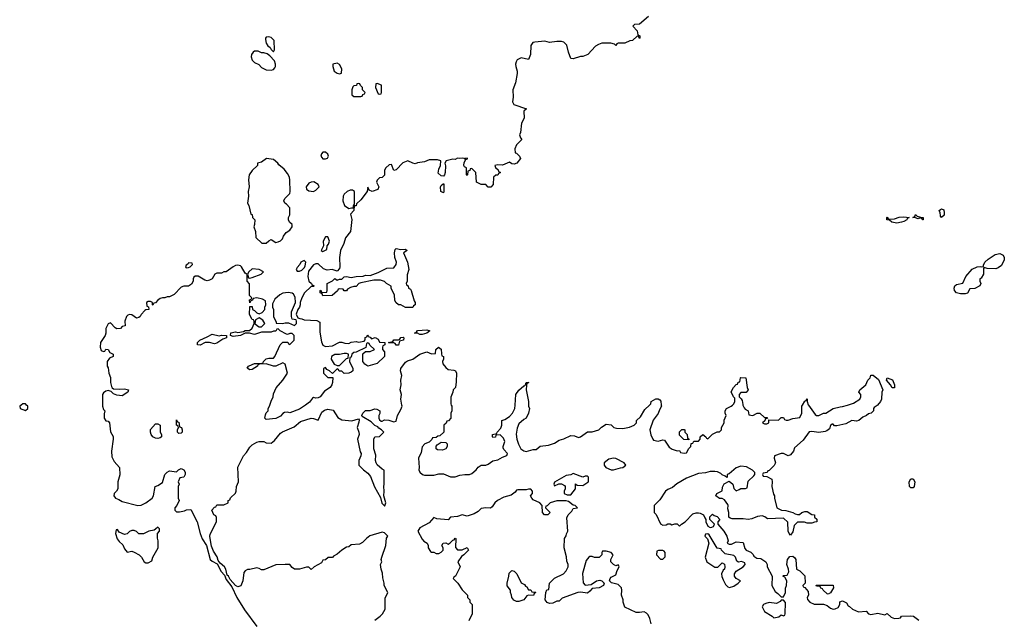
# Model space of a CAD drawing. Header units: inches. Extents: x 2769379 to 2883802, y 684208 to 828654.
# Tile 187 of 256: x 2812201 to 2820541, y 798184 to 803266. Entities that reach past the tile are written whole.
import ezdxf

# ---------------------------------------------------------------- set-up
doc = ezdxf.new("R2010")
doc.units = ezdxf.units.IN
doc.header["$MEASUREMENT"] = 0
for name, color, linetype in [('C8719', 7, 'Continuous'), ('C8810', 7, 'Continuous'), ('C8820', 7, 'Continuous')]:
    doc.layers.add(name, color=color, linetype=linetype)

msp = doc.modelspace()

# ---------------------------------------------------------------- linework, layer by layer
at = {"layer": 'C8719', "color": 2, "elevation": 2}
for points in [[(2812214, 800000), (2812201, 799990), (2812206, 799970), (2812250, 799954), (2812269.2, 799970), (2812269.4, 799990), (2812259.4, 800000)], [(2812903.8, 800000), (2812903.8, 799990), (2812910, 799962), (2812922, 799950), (2812915.3, 799924.7), (2812916, 799890), (2812930, 799866), (2812950, 799864.7), (2812961, 799850), (2812970, 799772), (2812993.4, 799733.4), (2812993.8, 799710), (2812978.3, 799610), (2812982, 799562), (2813000.2, 799520.2), (2813046.8, 799470), (2813050.5, 799409.5), (2813031.3, 799350), (2813032, 799290), (2813022, 799270), (2813002, 799250), (2812998, 799230), (2813012, 799210), (2813040.5, 799200.5), (2813070, 799182), (2813202, 799150), (2813230, 799150.4), (2813269.3, 799170), (2813322.7, 799210), (2813335.1, 799230), (2813349, 799311), (2813370, 799318), (2813410, 799344.7), (2813429.4, 799410.6), (2813449.3, 799430.7), (2813470, 799442), (2813530, 799434), (2813546, 799450), (2813570, 799462), (2813591.1, 799451.1), (2813602, 799430), (2813602, 799410), (2813590, 799388), (2813558, 799382), (2813542, 799350), (2813552, 799330), (2813542, 799310), (2813542, 799210), (2813552, 799190), (2813531.6, 799148.4), (2813514, 799130), (2813514, 799110), (2813530, 799094), (2813554, 799094), (2813596.4, 799103.6), (2813612.7, 799112.7), (2813650, 799114), (2813705.5, 799010), (2813730.4, 798910), (2813747.2, 798867.2), (2813782, 798810), (2813814.9, 798690), (2813830, 798676.4), (2813874, 798654), (2813908.9, 798588.9), (2813936.8, 798556.8), (2813950, 798522.8), (2813998, 798458), (2814039.5, 798370), (2814105.4, 798265.4), (2814210, 798124)], [(2815210, 798178), (2815255.3, 798210), (2815275.3, 798230), (2815295.3, 798270), (2815296.4, 798363.6), (2815318, 798410), (2815288.7, 798470), (2815288.7, 798490), (2815276.4, 798536.4), (2815274.6, 798574.6), (2815262, 798610), (2815258, 798650), (2815268, 798670), (2815264, 798690), (2815269.1, 798710.9), (2815302, 798810), (2815308.4, 798871.6), (2815318, 798890), (2815290, 798918), (2815270, 798922), (2815168.1, 798891.9), (2815138, 798870), (2815104, 798836), (2815078, 798822), (2815010, 798815.3), (2814990, 798798), (2814970, 798795.3), (2814930, 798768.7), (2814890, 798735.3), (2814859.6, 798720.4), (2814850.9, 798709.1), (2814812.7, 798707.3), (2814790, 798688), (2814770, 798686), (2814756.9, 798663.1), (2814694, 798630), (2814670, 798606), (2814650, 798626), (2814630, 798626), (2814572, 798608), (2814530, 798608.7), (2814510, 798622), (2814490, 798648.7), (2814450, 798649), (2814370, 798645.2), (2814270, 798602), (2814250, 798602), (2814230, 798615.3), (2814210, 798619), (2814150, 798605.2), (2814130, 798605.2), (2814110, 798595.3), (2814100.5, 798579.5), (2814090.4, 798509.6), (2814073, 798467), (2814050, 798459.3), (2814029.3, 798469.3), (2813982.5, 798522.5), (2813970, 798548.7), (2813959.3, 798559.3), (2813946.6, 798610), (2813936, 798630), (2813899.5, 798659.5), (2813882.7, 798682.7), (2813873.3, 798713.3), (2813842.4, 798762.4), (2813825.1, 798805.1), (2813812.9, 798887.1), (2813815.5, 798904.5), (2813868, 799010), (2813867.3, 799047.3), (2813862, 799062), (2813846, 799070), (2813828, 799110), (2813850, 799134), (2813862, 799138), (2813870, 799154), (2813930, 799154), (2813966, 799170), (2813966, 799190), (2813982, 799198), (2813987.3, 799212.7), (2814030, 799254), (2814035.3, 799270), (2814038, 799310), (2814055.3, 799350), (2814050, 799474), (2814098, 799570), (2814123.1, 799596.9), (2814150, 799642), (2814170, 799662), (2814210, 799684.7), (2814230, 799690.7), (2814269.3, 799690.7), (2814290, 799678.8), (2814330, 799676.3), (2814360.5, 799699.5), (2814410, 799760.7), (2814426.2, 799773.8), (2814525.4, 799814.6), (2814580.5, 799859.5), (2814670, 799887.7), (2814690, 799886.8), (2814730, 799872), (2814761.3, 799938.7), (2814783, 799957), (2814810, 799965.5), (2814855.8, 799955.8), (2814895.8, 799895.8), (2814930, 799874.9), (2815015.1, 799864.9), (2815070, 799882), (2815076, 799876), (2815074.8, 799854.8), (2815058.8, 799810), (2815074.8, 799770), (2815076, 799750), (2815061, 799710), (2815083.6, 799603.6), (2815092, 799590), (2815091.6, 799568.4), (2815074, 799530), (2815074, 799490), (2815112, 799450), (2815150, 799424), (2815173.7, 799393.7), (2815206.1, 799306.1), (2815256.8, 799216.8), (2815268.6, 799168.6), (2815290, 799146), (2815293.6, 799146.4), (2815302.7, 799170), (2815284, 799230), (2815289.2, 799270), (2815285.2, 799310), (2815289, 799330), (2815288, 799448), (2815270, 799455.3), (2815230, 799494), (2815219.3, 799510), (2815214, 799530), (2815216.5, 799576.5), (2815201.2, 799630), (2815202, 799710), (2815209.1, 799730.9), (2815250, 799734), (2815286, 799770), (2815266, 799790), (2815243.1, 799803.1), (2815234.6, 799814.6), (2815210, 799828), (2815179, 799859), (2815103.1, 799903.1), (2815098, 799910), (2815108.7, 799930), (2815130, 799954), (2815170, 799953.4), (2815210, 799966.8), (2815226, 799966), (2815252, 799950), (2815252, 799928), (2815242, 799910), (2815242, 799890), (2815250, 799874), (2815263.6, 799863.6), (2815270, 799862), (2815290, 799874), (2815327.3, 799872.7), (2815370, 799858), (2815390, 799864.7), (2815402, 799910), (2815430, 799962), (2815439.3, 799990), (2815437.7, 800000)], [(2814621.9, 800000), (2814570, 799963.7), (2814490, 799935.1), (2814470, 799939.5), (2814444.1, 799935.9), (2814430, 799929.4), (2814410, 799906.6), (2814370, 799886.6), (2814290, 799878), (2814278, 799890), (2814283.1, 799916.9), (2814290, 799934), (2814306, 799950), (2814306, 799970), (2814318, 799990), (2814320.7, 800000)], [(2815857, 800000), (2815862, 799990), (2815862, 799950), (2815854, 799930), (2815854, 799890), (2815832.7, 799867.3), (2815818, 799862), (2815812.7, 799847.3), (2815794, 799830), (2815794, 799770), (2815759.6, 799740.4), (2815743.6, 799736.4), (2815730, 799726), (2815698, 799722), (2815692.7, 799707.3), (2815670, 799686), (2815634, 799670), (2815610, 799646), (2815601, 799599), (2815578, 799550), (2815584.7, 799470), (2815582, 799450), (2815591.6, 799431.6), (2815614, 799410), (2815630, 799404.7), (2815710, 799406), (2815750, 799418), (2815790, 799418), (2815850, 799391.3), (2815890, 799391), (2815930, 799404.7), (2815971.6, 799411.6), (2816010, 799412), (2816030, 799421), (2816068, 799450), (2816085.6, 799474.4), (2816109.3, 799490.7), (2816150, 799491.3), (2816170, 799498), (2816210, 799526), (2816250, 799536), (2816290, 799558), (2816328.4, 799571.6), (2816334, 799590), (2816302.7, 799622.7), (2816297.2, 799637.2), (2816296, 799650), (2816309.2, 799690), (2816298.6, 799718.6), (2816270, 799748), (2816234, 799746), (2816230, 799728), (2816210, 799726), (2816206, 799730), (2816206, 799750), (2816242, 799758), (2816246, 799770), (2816276.4, 799803.6), (2816286, 799830), (2816286, 799870), (2816310, 799878), (2816350, 799902.8), (2816376, 799930), (2816395.1, 799970), (2816397.4, 800000)], [(2816512, 800000), (2816512, 799990), (2816518, 799970), (2816512, 799930), (2816492, 799890), (2816470, 799878), (2816430, 799842), (2816416.1, 799803.9), (2816406.7, 799753.3), (2816411.9, 799711.9), (2816427.1, 799667.1), (2816445.5, 799630), (2816470, 799612.4), (2816490, 799605.5), (2816550, 799623), (2816576.5, 799623.5), (2816609.6, 799650.4), (2816680.9, 799659.1), (2816730, 799678), (2816770, 799702.8), (2816810, 799714), (2816870, 799742.8), (2816899.1, 799739.1), (2816934.6, 799725.4), (2816950, 799731.3), (2817010, 799772), (2817050, 799772), (2817106, 799790), (2817130, 799812), (2817170, 799838), (2817210, 799832), (2817234, 799810), (2817256.4, 799803.6), (2817310, 799802), (2817367.3, 799812.7), (2817406, 799830), (2817426, 799850), (2817426, 799870), (2817460.4, 799899.6), (2817496.4, 799963.6), (2817535.3, 800000)], [(2817634.9, 800000), (2817636, 799990), (2817619.8, 799960.2), (2817610, 799928), (2817567.1, 799872.9), (2817539.1, 799790), (2817548.1, 799748.1), (2817562.8, 799710), (2817570, 799702.8), (2817610, 799694.8), (2817650, 799704.7), (2817662, 799702), (2817703.5, 799643.5), (2817726.4, 799626.4), (2817770, 799612), (2817790, 799614), (2817798, 799598), (2817830, 799592), (2817850, 799594), (2817868.4, 799631.6), (2817886, 799650), (2817887.3, 799672.7), (2817902, 799678), (2817910, 799694), (2817950, 799694), (2817966, 799710), (2817966, 799730), (2817988.4, 799751.6), (2818014, 799730), (2818018, 799718), (2818030, 799714), (2818070, 799752), (2818110, 799774), (2818130, 799774), (2818146, 799790), (2818146, 799810), (2818168, 799850), (2818168.9, 799871.1), (2818186, 799910), (2818178, 799930), (2818178, 799950), (2818189, 799971), (2818228, 799990), (2818237.9, 800000)], [(2819466.6, 800000), (2819463.6, 799996.4), (2819439.6, 799980.4), (2819432, 799970), (2819434, 799950), (2819414, 799930), (2819390, 799926), (2819374, 799910), (2819342, 799898), (2819310, 799868.7), (2819290, 799862), (2819250, 799868.7), (2819199.8, 799840.2), (2819123.1, 799823.1), (2819104, 799824), (2819090, 799838), (2819082, 799838), (2819070, 799826), (2819061, 799799), (2819039.1, 799780.9), (2819024.5, 799775.5), (2818970, 799768.7), (2818910, 799776.2), (2818887, 799773), (2818837.1, 799702.9), (2818764, 799636), (2818756, 799610), (2818730, 799579), (2818710, 799569), (2818670, 799588), (2818650, 799588.7), (2818594, 799570), (2818592, 799550), (2818602, 799510), (2818592.7, 799487.3), (2818550, 799446), (2818538, 799442), (2818532.7, 799427.3), (2818498, 799422), (2818494, 799410), (2818498, 799398), (2818530, 799394), (2818571, 799371), (2818576, 799350), (2818572, 799310), (2818585.4, 799245.4), (2818594, 799230), (2818594, 799210), (2818614, 799130), (2818654, 799110), (2818690, 799106), (2818750.7, 799090.7), (2818770, 799078), (2818790, 799072), (2818807.3, 799072.7), (2818826, 799090), (2818850, 799098), (2818870, 799098), (2818910, 799072), (2818934, 799070), (2818934, 799050), (2818952.7, 799032.7), (2818954, 799010), (2818932.7, 799007.3), (2818910, 798998), (2818870, 798998), (2818847.3, 799007.3), (2818790, 799006), (2818762, 798978), (2818750, 798926), (2818730, 798898), (2818718, 798910), (2818709, 798930), (2818708.7, 799008.7), (2818670, 799042), (2818535.3, 799035.3), (2818513.6, 799053.6), (2818490, 799062), (2818450, 799055.3), (2818403.5, 799036.5), (2818370, 799029), (2818330, 799035.3), (2818234.6, 799034.6), (2818220.2, 799040.2), (2818208, 799050), (2818208.7, 799090), (2818200.2, 799120.2), (2818202, 799150), (2818198, 799158), (2818170, 799198), (2818150, 799208), (2818128.4, 799208.4), (2818098, 799230), (2818106, 799250), (2818150, 799274), (2818155.3, 799304.7), (2818168.9, 799331.1), (2818210, 799354), (2818242, 799330), (2818250, 799294), (2818270, 799274), (2818296.4, 799283.6), (2818310, 799294), (2818350, 799294), (2818362, 799298), (2818370, 799354), (2818420.4, 799399.6), (2818428, 799410), (2818427.3, 799427.3), (2818408.4, 799448.4), (2818356.4, 799476.4), (2818310, 799482), (2818270, 799468.7), (2818210, 799418), (2818194, 799410), (2818194, 799390), (2818190, 799386), (2818178, 799398), (2818150, 799408), (2818139.3, 799419.3), (2818112.7, 799432.7), (2818090, 799437.2), (2818050, 799437.2), (2818010, 799425.2), (2817950, 799419.3), (2817850, 799379.3), (2817767.9, 799332.1), (2817730, 799301.2), (2817690, 799284), (2817670.6, 799269.4), (2817622, 799198), (2817574, 799150), (2817574, 799090), (2817591.6, 799071.6), (2817630, 798992), (2817650, 798982), (2817676.4, 798983.6), (2817690, 798994), (2817710, 798994), (2817724.7, 798984.7), (2817750, 798992), (2817770, 798992), (2817790, 798974), (2817806, 798990), (2817838, 799010), (2817902.7, 799077.3), (2817930, 799086), (2817950, 799086), (2817964.7, 799084.7), (2817994, 799070), (2818003.6, 799043.6), (2818014, 799030), (2818012, 799010), (2818030, 798974), (2818050, 798962), (2818063.6, 798963.6), (2818078, 798970), (2818086, 798990), (2818046, 799030), (2818047.3, 799052.7), (2818070, 799074), (2818083.6, 799063.6), (2818110, 799054), (2818132, 799030), (2818114, 799010), (2818114, 798990), (2818164.7, 798930), (2818191.3, 798890), (2818202, 798850), (2818194, 798830), (2818210, 798822), (2818230, 798822), (2818270, 798842), (2818330, 798834), (2818343.6, 798783.6), (2818354, 798770), (2818392.7, 798752.7), (2818412.7, 798732.7), (2818418, 798718), (2818443.6, 798703.6), (2818479.6, 798699.6), (2818522, 798670), (2818532, 798650), (2818532, 798630), (2818574, 798550), (2818572, 798470), (2818599.6, 798419.6), (2818623.6, 798403.6), (2818650, 798374), (2818670, 798374), (2818688, 798410), (2818688.4, 798448.4), (2818695.3, 798470), (2818698, 798510), (2818682, 798542), (2818666, 798550), (2818670, 798554), (2818702, 798558), (2818714.6, 798585.4), (2818714, 798610), (2818699, 798650), (2818704, 798690), (2818724.5, 798715.5), (2818750, 798718), (2818766.4, 798706.4), (2818776, 798690), (2818782, 798610), (2818810, 798594), (2818851.6, 798551.6), (2818854, 798490), (2818834, 798470), (2818838, 798458), (2818852.7, 798452.7), (2818879.6, 798419.6), (2818882, 798390), (2818872, 798370), (2818872.7, 798352.7), (2818894, 798330), (2818930, 798312), (2819010, 798312), (2819039.8, 798299.8), (2819070, 798278), (2819090, 798271.3), (2819108.4, 798271.6), (2819134.6, 798285.4), (2819148, 798310), (2819148.4, 798331.6), (2819170, 798342), (2819203.6, 798323.6), (2819218, 798298), (2819230, 798294), (2819254, 798270), (2819306.4, 798246.4), (2819370, 798252), (2819391.6, 798231.6), (2819410, 798224.7), (2819470, 798236), (2819530, 798222), (2819550, 798234), (2819582, 798202), (2819610, 798191.3), (2819647.3, 798192.7), (2819662, 798198), (2819670, 798212), (2819750, 798214.8), (2819770.7, 798210.7), (2819818, 798178)], [(2818327.6, 800000), (2818336.9, 799976.9), (2818344.7, 799964.7), (2818372, 799950), (2818378, 799918), (2818410, 799912), (2818448.9, 799931.1), (2818470, 799932), (2818510, 799894), (2818530, 799894), (2818534, 799886), (2818518, 799882), (2818512.7, 799867.3), (2818494, 799850), (2818510, 799842), (2818530, 799842), (2818546, 799850), (2818546, 799874), (2818627.3, 799872.7), (2818650, 799894), (2818670, 799894), (2818678, 799878), (2818692, 799872), (2818710, 799871.3), (2818750, 799884.7), (2818810, 799894), (2818826, 799930), (2818826, 799990), (2818831.5, 800000)], [(2818881.7, 800000), (2818939.6, 799919.6), (2818950, 799912), (2818970, 799912), (2819008.9, 799931.1), (2819030, 799932), (2819090, 799971), (2819150, 799986), (2819170, 799986.8), (2819213.8, 800000)], [(2817550, 798146), (2817538, 798190), (2817523.1, 798223.1), (2817510, 798235.3), (2817490, 798248), (2817450, 798242), (2817423.1, 798243.1), (2817326.3, 798286.3), (2817314, 798330), (2817314, 798350), (2817299, 798390), (2817302, 798430), (2817299, 798450), (2817270, 798479), (2817214.6, 798494.6), (2817198, 798510), (2817202, 798530), (2817210, 798542), (2817250, 798562), (2817261.2, 798598.8), (2817278, 798630), (2817276.4, 798636.4), (2817270, 798646), (2817250, 798638), (2817230, 798648), (2817208.7, 798670), (2817208.7, 798690), (2817229.2, 798730), (2817211.5, 798751.5), (2817170, 798762.7), (2817138, 798762), (2817132, 798750), (2817132, 798730), (2817110, 798708.7), (2817070, 798708.7), (2817050, 798715.3), (2817030, 798715.3), (2817022, 798710), (2816998, 798682), (2816967.3, 798572.7), (2816973.7, 798493.7), (2816990, 798474.8), (2817040.2, 798479.8), (2817088, 798510), (2817114.8, 798514.8), (2817130.9, 798510.9), (2817152, 798490), (2817144.7, 798470), (2817110.4, 798449.6), (2817050, 798445.2), (2817030, 798421.2), (2817010, 798407), (2816950, 798415.1), (2816930, 798412.3), (2816796, 798364), (2816770, 798338), (2816750, 798338), (2816718, 798322), (2816690, 798319.3), (2816670, 798325.2), (2816653.2, 798350), (2816658, 798410), (2816667.3, 798432.7), (2816682, 798438), (2816688.4, 798491.6), (2816730, 798534), (2816806, 798570), (2816830, 798594), (2816848, 798630), (2816848, 798650), (2816836.5, 798676.5), (2816833.6, 798713.6), (2816814, 798790), (2816815.3, 798870), (2816829.1, 798890.9), (2816832.3, 798907.7), (2816844, 798930), (2816835.3, 799044.7), (2816848, 799070), (2816878.6, 799101.4), (2816890, 799122), (2816926, 799130), (2816906, 799150), (2816890, 799152.7), (2816850, 799181.2), (2816830, 799189.3), (2816750, 799188.7), (2816694, 799170), (2816670, 799146), (2816658, 799142), (2816654, 799130), (2816694, 799090), (2816674, 799070), (2816646, 799070), (2816628, 799090), (2816626, 799150), (2816606, 799170), (2816550, 799198), (2816538, 799210), (2816528, 799230), (2816546, 799250), (2816546, 799270), (2816530, 799286), (2816510, 799288), (2816490, 799282), (2816419.6, 799280.4), (2816410, 799278), (2816398, 799262), (2816364.5, 799235.5), (2816301.4, 799218.6), (2816248.2, 799191.8), (2816226, 799170), (2816203.6, 799136.4), (2816190, 799126), (2816150, 799128), (2816110, 799122), (2816083.5, 799096.5), (2816050, 799079), (2815990, 799059), (2815950, 799068.7), (2815910, 799056), (2815851.3, 799048.7), (2815830, 799028), (2815735.3, 799035.3), (2815710, 799046), (2815670, 799002), (2815590, 798958), (2815572, 798930), (2815610, 798862), (2815625.4, 798845.4), (2815652, 798830), (2815662, 798810), (2815662, 798790), (2815679.6, 798759.6), (2815690, 798752), (2815710, 798752), (2815730, 798742), (2815750, 798742), (2815770, 798752), (2815788, 798770), (2815788, 798790), (2815778, 798810), (2815788, 798830), (2815810, 798832), (2815830, 798822), (2815848.4, 798831.6), (2815870, 798854), (2815882, 798858), (2815890, 798872), (2815894, 798870), (2815892.7, 798792.7), (2815910, 798774), (2815950, 798772), (2815990, 798794), (2816002, 798770), (2815962, 798730), (2815942.8, 798717.2), (2815912, 798670), (2815932, 798630), (2815891.6, 798548.4), (2815878, 798542), (2815874, 798530), (2815911.1, 798491.1), (2815950, 798434), (2815994, 798390), (2815994, 798370), (2816014, 798350), (2816014, 798330), (2816034, 798310), (2816034, 798230), (2816004.7, 798170)]]:
    msp.add_lwpolyline(points, dxfattribs=at)
for points in [[(2813370, 799715.3), (2813350, 799718), (2813329.2, 799729.2), (2813315.3, 799750), (2813309, 799770), (2813310, 799794), (2813350, 799842), (2813370, 799842), (2813391.3, 799830), (2813392, 799770), (2813402, 799750), (2813402, 799730), (2813390, 799722)], [(2813550, 799758), (2813538, 799770), (2813538, 799790), (2813546, 799810), (2813542, 799822), (2813528, 799830), (2813530, 799874), (2813538, 799858), (2813550, 799854), (2813554, 799814), (2813571.3, 799810), (2813578, 799790), (2813576, 799770), (2813570, 799762)], [(2817870, 799706), (2817827.3, 799707.3), (2817790, 799746), (2817788.4, 799771.6), (2817810, 799794), (2817830, 799794), (2817834, 799790), (2817834, 799770), (2817854, 799750), (2817858, 799718), (2817872, 799712)], [(2815783.6, 799616.4), (2815740.4, 799620.4), (2815728.4, 799628.4), (2815728.4, 799651.6), (2815736.4, 799663.6), (2815770, 799684.7), (2815810, 799682), (2815822, 799670), (2815822, 799650), (2815810, 799628)], [(2817230, 799549.2), (2817190, 799542), (2817152, 799510), (2817152, 799490), (2817164.7, 799470), (2817210, 799451.3), (2817231.6, 799451.6), (2817290, 799467.3), (2817310, 799471.3), (2817335.3, 799490), (2817322, 799510), (2817250, 799546)], [(2816890, 799419), (2816870, 799408.7), (2816830, 799404), (2816730, 799346), (2816724.7, 799330), (2816730, 799314), (2816768, 799332), (2816790, 799332), (2816816.9, 799316.9), (2816822, 799310), (2816822, 799290), (2816814, 799270), (2816814, 799250), (2816839.6, 799239.6), (2816870, 799238), (2816908.7, 799290), (2816909, 799331), (2816922, 799322), (2816970, 799318), (2817014.6, 799345.4), (2817018, 799350), (2817018, 799390), (2817010, 799398), (2816990, 799398), (2816970, 799388)], [(2819750, 799298), (2819738, 799310), (2819735.3, 799350), (2819750, 799374), (2819770, 799374), (2819782, 799350), (2819778, 799310), (2819770, 799298)], [(2813370, 798966), (2813352.7, 798947.3), (2813339.6, 798940.4), (2813294, 798930), (2813248.9, 798908.9), (2813210, 798908.7), (2813190, 798928), (2813170, 798938), (2813150, 798938), (2813130, 798928), (2813110.9, 798909.1), (2813090, 798902), (2813044, 798924), (2813030, 798946), (2813018, 798942), (2813012, 798910), (2813026, 798866), (2813042.8, 798842.8), (2813076, 798816), (2813090, 798782), (2813110, 798752), (2813150, 798762), (2813170, 798752), (2813212, 798730), (2813232, 798710), (2813254, 798670), (2813270, 798662), (2813290, 798662), (2813319, 798681), (2813328.7, 798710), (2813374, 798790), (2813375.3, 798850), (2813368.4, 798871.6), (2813368, 798912), (2813386, 798930), (2813386, 798950)], [(2818030, 798908), (2818010, 798906), (2818004.7, 798890), (2818026, 798866), (2818038, 798830), (2818006, 798710), (2818021, 798670), (2818090, 798624.7), (2818114, 798626), (2818150, 798662), (2818170, 798652), (2818174.8, 798630), (2818170.7, 798610), (2818160.7, 798599.3), (2818146.8, 798570), (2818147.3, 798547.3), (2818158.5, 798518.5), (2818178.5, 798478.5), (2818199.1, 798459.1), (2818214.4, 798454.4), (2818250, 798464), (2818288, 798490), (2818306, 798510), (2818268.7, 798530), (2818255.3, 798550), (2818255.3, 798570), (2818270, 798591.3), (2818328, 798630), (2818346, 798650), (2818342, 798662), (2818315.3, 798675.3), (2818288.4, 798668.4), (2818276.4, 798676.4), (2818264, 798710), (2818250, 798724), (2818178, 798738), (2818146, 798770), (2818142, 798782), (2818110, 798786), (2818040.4, 798900.4)], [(2817650, 798768), (2817612.7, 798767.3), (2817598, 798762), (2817594, 798730), (2817630, 798694), (2817650, 798694), (2817667.3, 798712.7), (2817668, 798750), (2817660.4, 798760.4)], [(2816510, 798434), (2816530, 798434), (2816538, 798418), (2816570, 798414), (2816574, 798410), (2816558, 798402), (2816554, 798386), (2816510, 798388.7), (2816496.9, 798383.1), (2816470, 798348.7), (2816430, 798335.3), (2816410, 798335.3), (2816385.6, 798345.6), (2816368.7, 798370), (2816368, 798390), (2816358, 798410), (2816358, 798430), (2816329, 798469), (2816328.7, 798490), (2816344, 798550), (2816345.6, 798574.4), (2816370, 798598), (2816390, 798591.3), (2816410.7, 798570.7), (2816450, 798494), (2816478, 798478), (2816485.4, 798465.4), (2816498, 798458)], [(2819050, 798398), (2819040.4, 798400.4), (2819006, 798430), (2819002, 798442), (2818987.3, 798447.3), (2818982, 798462), (2818950, 798466), (2818947.3, 798472.7), (2819092.7, 798472.7), (2819094, 798450), (2819070, 798408)], [(2818670, 798346), (2818650, 798346), (2818643.6, 798336.4), (2818610, 798318), (2818550, 798325.2), (2818520.7, 798319.3), (2818502, 798310), (2818491.3, 798290), (2818511, 798250), (2818576, 798210), (2818590, 798196), (2818630, 798204.7), (2818650, 798222), (2818670, 798214), (2818682, 798218), (2818686, 798230), (2818687.3, 798327.3)]]:
    msp.add_lwpolyline(points, close=True, dxfattribs=at)
at = {"layer": 'C8810', "color": 2, "elevation": 2}
for points in [[(2817526.4, 803293.6), (2817450, 803228), (2817410, 803226), (2817394, 803210), (2817431.6, 803171.6), (2817438, 803138), (2817454, 803130), (2817454, 803110), (2817450, 803106), (2817442, 803122), (2817430, 803126), (2817391.6, 803088.4), (2817370, 803088), (2817327.3, 803067.3), (2817270, 803066), (2817258, 803062), (2817250, 803046), (2817238, 803058), (2817207.3, 803067.3), (2817132.7, 803067.3), (2817103.6, 803056.4), (2817079.6, 803040.4), (2817014, 802970), (2816970, 802955.3), (2816950, 802955.3), (2816890, 802935.3), (2816870, 802938), (2816849.6, 802990), (2816834.5, 803050), (2816810, 803074.5), (2816790, 803080.5), (2816750, 803082.4), (2816690, 803073.6), (2816650, 803083.5), (2816563.9, 803076.1), (2816548.6, 803071.4), (2816531.7, 803048.3), (2816528, 802970), (2816510.5, 802929.5), (2816450, 802942), (2816414.9, 802925.1), (2816404.9, 802910), (2816401.6, 802890), (2816403, 802870), (2816415.5, 802830), (2816415.5, 802810), (2816400.4, 802730), (2816377, 802670), (2816380.5, 802610), (2816374, 802570), (2816387.9, 802547.9), (2816494, 802510), (2816472, 802490), (2816474, 802430), (2816452, 802390), (2816442, 802310), (2816434, 802290), (2816443.6, 802263.6), (2816454, 802250), (2816410, 802206), (2816394, 802170), (2816398, 802138), (2816410, 802134), (2816434, 802110), (2816442, 802090), (2816410.7, 802049.3), (2816390, 802042), (2816370, 802044), (2816350, 802058), (2816290, 802033.2), (2816250, 802036), (2816226, 802030), (2816230, 802014), (2816252.7, 801992.7), (2816258, 801978), (2816274, 801970), (2816258, 801962), (2816251.6, 801948.4), (2816232.7, 801947.3), (2816214, 801930), (2816211.1, 801868.9), (2816192.7, 801847.3), (2816170, 801846), (2816150, 801868), (2816110, 801868), (2816070, 801888), (2816066, 801970), (2816030, 802006), (2816018, 802002), (2816012.7, 801987.3), (2815998, 801982), (2815994, 801950), (2815990, 801946), (2815986, 801950), (2815986, 802010), (2815970, 802018), (2815962, 802030), (2815965.6, 802054.4), (2815980.4, 802079.6), (2815993.6, 802086.4), (2815995.3, 802090), (2815990, 802093.2), (2815974, 802090), (2815978, 802082), (2815966, 802090), (2815952.1, 802092.1), (2815929, 802089), (2815910, 802092.3), (2815890, 802082), (2815870, 802085.2), (2815812, 802070), (2815801, 802050), (2815807.1, 802027.1), (2815804, 801970), (2815798.8, 801950), (2815790, 801939), (2815770, 801942.7), (2815746.5, 801966.5), (2815750, 801998), (2815765.2, 802030), (2815768.4, 802068.4), (2815739.3, 802079.3), (2815670, 802077), (2815630, 802060.9), (2815570, 802054), (2815550, 802045.2), (2815530, 802049.2), (2815490, 802068.7), (2815447.3, 802052.7), (2815390, 801994), (2815370, 801989), (2815350, 802038), (2815330, 802035.3), (2815302, 802010), (2815292, 801990), (2815290.9, 801949.1), (2815270, 801928), (2815250, 801926), (2815230, 801906), (2815222, 801890), (2815242, 801850), (2815234.4, 801825.6), (2815186, 801810), (2815162, 801822), (2815150, 801846), (2815144.7, 801810), (2815090, 801739), (2815054, 801706), (2815050, 801688.7), (2815032.7, 801687.3), (2815030.7, 801649.3), (2815003.6, 801616.4), (2815013.2, 801573.2), (2815002.8, 801470), (2814962, 801418), (2814946.8, 801370), (2814918.8, 801310), (2814910.6, 801249.4), (2814914, 801170), (2814910, 801158), (2814890, 801135.3), (2814848.9, 801148.9), (2814804, 801144), (2814774.6, 801154.6), (2814730, 801198), (2814710, 801198), (2814690, 801188), (2814646, 801134), (2814642.8, 801090), (2814651.1, 801051.1), (2814674, 801030), (2814678, 801018), (2814694, 801010), (2814690, 801006), (2814670, 801006), (2814612, 800950), (2814590.9, 800909.1), (2814578, 800870), (2814578, 800850), (2814571.3, 800830), (2814558, 800810), (2814542, 800770), (2814558, 800738), (2814572.7, 800732.7), (2814590, 800732), (2814610, 800722), (2814716.9, 800716.9), (2814742, 800702), (2814742, 800618), (2814756.8, 800536.8), (2814767.3, 800507.3), (2814790, 800496), (2814850, 800501), (2814910, 800534), (2814930, 800534), (2814956.4, 800523.6), (2814990, 800522), (2815010, 800532), (2815050, 800538), (2815070, 800532), (2815118, 800542), (2815127.3, 800552.7), (2815128.4, 800571.6), (2815142, 800578), (2815148.7, 800591.3), (2815154, 800590), (2815158, 800578), (2815170, 800574), (2815182, 800562), (2815211.6, 800571.6), (2815236.9, 800556.9), (2815250, 800534), (2815294, 800530), (2815294, 800510), (2815278, 800502), (2815274, 800490), (2815274, 800470), (2815292, 800450), (2815291.3, 800410), (2815230, 800353.2), (2815149.4, 800329.4), (2815125.2, 800345.2), (2815108, 800370), (2815107.3, 800432.7), (2815130, 800454), (2815170, 800454), (2815206, 800470), (2815167.3, 800507.3), (2815162, 800522), (2815150, 800526), (2815138, 800522), (2815132.7, 800487.3), (2815051.6, 800448.4), (2815030, 800446), (2815014, 800430), (2815010, 800406), (2814998, 800402), (2814994, 800370), (2815022, 800310), (2815022, 800290), (2815010, 800278), (2814990, 800269), (2814948, 800268), (2814930, 800286), (2814907.3, 800287.3), (2814902, 800302), (2814890, 800306), (2814850, 800266), (2814826, 800290), (2814802, 800302), (2814790, 800318), (2814774, 800310), (2814774, 800270), (2814810, 800234), (2814852.7, 800232.7), (2814851, 800191), (2814846, 800170), (2814831, 800150), (2814783.8, 800116.2), (2814746, 800070), (2814730, 800060.9), (2814710, 800059.3), (2814690, 800064), (2814680.7, 800059.3), (2814656.1, 800023.9), (2814621.9, 800000)], [(2820000, 801605.3), (2819998, 801630), (2819988.7, 801650), (2820000, 801656.4)], [(2814320.7, 800000), (2814330, 800034), (2814348.7, 800070), (2814350, 800094), (2814374.6, 800145.4), (2814428.7, 800210), (2814468.7, 800270), (2814450, 800346), (2814430, 800358), (2814370, 800329), (2814350, 800329), (2814290, 800348.7), (2814232.7, 800347.3), (2814218, 800342), (2814214, 800330), (2814170, 800302), (2814150, 800298), (2814128.4, 800311.6), (2814138, 800330), (2814170, 800344.7), (2814190, 800351), (2814247.3, 800352.7), (2814262, 800358), (2814266, 800370), (2814290, 800392), (2814310, 800398), (2814350, 800398), (2814362, 800410), (2814406, 800510), (2814430, 800534), (2814471.6, 800531.6), (2814478, 800518), (2814490, 800514), (2814526, 800550), (2814526, 800590), (2814510, 800606), (2814490, 800606), (2814470, 800598), (2814460.4, 800600.4), (2814408, 800628), (2814390, 800646), (2814378, 800642), (2814370, 800626), (2814350, 800626), (2814330, 800618), (2814250, 800618), (2814190, 800598), (2814148.9, 800608.9), (2814111.3, 800608.7), (2814070, 800589), (2814010, 800582), (2813986, 800590), (2813990, 800611.3), (2814030, 800621), (2814050, 800616), (2814098, 800622), (2814110, 800631.3), (2814148.4, 800631.6), (2814168.9, 800651.1), (2814186, 800690), (2814186, 800710), (2814182, 800722), (2814170, 800726), (2814148.4, 800768.4), (2814150, 800834), (2814170, 800834), (2814174, 800810), (2814190, 800802), (2814210, 800782), (2814230, 800774), (2814254.6, 800785.4), (2814278, 800810), (2814278, 800830), (2814286, 800850), (2814282, 800882), (2814256.4, 800896.4), (2814210, 800908), (2814178, 800902), (2814174, 800890), (2814158, 800882), (2814150, 800866), (2814148.9, 800891.1), (2814162, 800898), (2814166, 800910), (2814148.9, 800928.9), (2814147.3, 801027.3), (2814128, 801050), (2814127.3, 801107.3), (2814110, 801118), (2814079, 801170), (2814070, 801179), (2814050, 801186), (2814030, 801182.7), (2814007.9, 801172.1), (2813950, 801128.7), (2813930, 801128), (2813910, 801118), (2813870, 801118), (2813854, 801110), (2813832, 801070), (2813810, 801059), (2813790, 801054), (2813770, 801059), (2813712.9, 801092.9), (2813686.4, 801093.6), (2813676.9, 801083.1), (2813671.3, 801070), (2813671, 801050), (2813655.9, 801024.1), (2813630, 801008.7), (2813590, 801008), (2813570, 800998), (2813510, 800938), (2813470, 800918), (2813450, 800918), (2813431.1, 800908.9), (2813410, 800908.7), (2813390, 800902), (2813372, 800890), (2813350, 800866), (2813338, 800862), (2813330, 800846), (2813326, 800850), (2813326, 800870), (2813310, 800878), (2813290, 800878), (2813274, 800870), (2813278, 800838), (2813292.7, 800832.7), (2813294, 800810), (2813270, 800808), (2813259.6, 800800.4), (2813231.3, 800768.7), (2813222, 800750), (2813210, 800742), (2813190, 800735.3), (2813150, 800764), (2813130, 800768.7), (2813116.9, 800763.1), (2813104.7, 800750), (2813092, 800710), (2813094, 800670), (2813070, 800666), (2813054, 800650), (2813025.2, 800645.2), (2813010, 800655.3), (2812970, 800698), (2812951.6, 800688.4), (2812931.3, 800650), (2812931.3, 800610), (2812926, 800590), (2812884.7, 800530), (2812882, 800490), (2812890, 800462), (2812910, 800454), (2812922, 800458), (2812930, 800474), (2812950, 800472), (2812965.4, 800445.4), (2812994, 800430), (2812992, 800410), (2812962.8, 800397.2), (2812942, 800370), (2812942, 800330), (2812950, 800314), (2812956, 800270), (2812970, 800234), (2812971, 800190), (2812978, 800158), (2812984.7, 800144.7), (2812996.9, 800136.9), (2813050, 800133.4), (2813090, 800137.3), (2813122, 800130), (2813118, 800110), (2813070, 800079), (2813023.1, 800083.1), (2812994.6, 800094.6), (2812975.3, 800115.3), (2812950, 800122), (2812930, 800119), (2812910, 800104), (2812903.8, 800090), (2812903.8, 800000)], [(2815437.7, 800000), (2815429.5, 800050), (2815435.1, 800090), (2815424.5, 800130), (2815432.7, 800170), (2815429.5, 800210), (2815437.2, 800250), (2815426.6, 800290), (2815430, 800311), (2815470, 800364), (2815486, 800374), (2815531.6, 800388.4), (2815590, 800430.7), (2815650, 800450.8), (2815690, 800434), (2815722, 800438), (2815726, 800470), (2815748.9, 800491.1), (2815770, 800474), (2815772.7, 800432.7), (2815778, 800418), (2815792, 800410), (2815792, 800390), (2815782, 800370), (2815784.7, 800350), (2815810, 800318), (2815830, 800301), (2815876.9, 800296.9), (2815892, 800290), (2815902, 800270), (2815896.9, 800196.9), (2815891.3, 800150), (2815872, 800130), (2815871.1, 800108.9), (2815852.7, 800067.3), (2815852, 800010), (2815857, 800000)], [(2818237.9, 800000), (2818248.9, 800011.1), (2818258, 800030), (2818258, 800058), (2818248.4, 800068.4), (2818228.4, 800111.6), (2818246, 800150), (2818270, 800174), (2818282, 800178), (2818287.3, 800192.7), (2818302, 800198), (2818306, 800230), (2818310, 800234), (2818351.6, 800231.6), (2818362, 800150), (2818372, 800130), (2818354, 800106), (2818310, 800106), (2818294, 800090), (2818294, 800070), (2818312.7, 800052.7), (2818319.6, 800039.6), (2818325.4, 800005.4), (2818327.6, 800000)], [(2819213.8, 800000), (2819264.7, 800015.3), (2819318, 800050), (2819326, 800070), (2819326, 800090), (2819308, 800110), (2819318, 800130), (2819368, 800170), (2819386, 800210), (2819406, 800230), (2819410, 800254), (2819430, 800254), (2819475.3, 800215.3), (2819511.3, 800130), (2819504.7, 800110), (2819502, 800050), (2819492, 800030), (2819466.6, 800000)], [(2816397.4, 800000), (2816404, 800090), (2816430, 800124.7), (2816470, 800162), (2816478, 800162), (2816486, 800170), (2816490, 800191.3), (2816514, 800190), (2816498, 800182), (2816492.7, 800167.3), (2816491.3, 800130), (2816512, 800030), (2816512, 800000)], [(2812259.4, 800000), (2812250, 800009.4), (2812228.7, 800011.3), (2812214, 800000)], [(2817535.3, 800000), (2817546, 800010), (2817548.9, 800031.1), (2817588.4, 800051.6), (2817610, 800052), (2817623.6, 800043.6), (2817631.6, 800031.6), (2817634.9, 800000)], [(2818831.5, 800000), (2818850, 800034), (2818862, 800038), (2818870, 800054), (2818871.3, 800030), (2818881, 800001), (2818881.7, 800000)]]:
    msp.add_lwpolyline(points, dxfattribs=at)
for points in [[(2814310, 803120.9), (2814290, 803119), (2814282.8, 803110), (2814282, 803098), (2814288.1, 803068.1), (2814303, 803043), (2814322, 803030), (2814330, 803014), (2814350, 802994), (2814358, 803010), (2814356, 803090), (2814330, 803114.5)], [(2814220.4, 803000.4), (2814190, 802999), (2814178, 802990), (2814164.7, 802970), (2814161, 802950), (2814170, 802922), (2814190, 802902), (2814225.4, 802885.4), (2814250, 802862), (2814290, 802842), (2814330, 802838), (2814350, 802844.7), (2814363.1, 802856.9), (2814368.7, 802870), (2814368.7, 802890), (2814358, 802918), (2814320.4, 802960.4), (2814296.4, 802976.4), (2814270, 802986), (2814250, 802986)], [(2814890, 802898), (2814854, 802890), (2814852, 802870), (2814864.7, 802830), (2814890, 802811.3), (2814910, 802806), (2814927.3, 802812.7), (2814928.7, 802850), (2814910, 802886)], [(2815070, 802726), (2815058, 802722), (2815052.7, 802707.3), (2815030, 802706), (2815023.6, 802696.4), (2815014, 802670), (2815014, 802630), (2815030, 802614), (2815090, 802614), (2815102, 802618), (2815107.3, 802632.7), (2815122, 802638), (2815126, 802650), (2815106, 802670), (2815106, 802690), (2815087.3, 802707.3), (2815082, 802722)], [(2815230, 802726), (2815218, 802722), (2815214, 802690), (2815238, 802638), (2815250, 802634), (2815262, 802638), (2815266, 802650), (2815266, 802710)], [(2814790, 802142), (2814770, 802142), (2814758, 802130), (2814751.3, 802110), (2814767.9, 802087.9), (2814790, 802086.8), (2814808.7, 802091.3), (2814815.3, 802110), (2814810, 802126)], [(2814291.3, 802088.7), (2814250, 802058), (2814214, 802050), (2814214, 802030), (2814170, 801989), (2814144, 801950), (2814139.1, 801910), (2814146, 801850), (2814137.3, 801810), (2814138.8, 801770), (2814131.3, 801710), (2814142, 801690), (2814158, 801618), (2814170, 801614), (2814174, 801590), (2814194, 801570), (2814191, 801530), (2814184.7, 801510), (2814198, 801470), (2814201, 801421), (2814252.7, 801372.7), (2814290, 801372), (2814310, 801392), (2814330, 801402), (2814370, 801378), (2814390, 801382), (2814410, 801392), (2814428, 801410), (2814435.3, 801430), (2814458, 801462), (2814490, 801482), (2814508.7, 801510), (2814508, 801530), (2814486, 801550), (2814478, 801570), (2814478, 801590), (2814488.4, 801611.6), (2814488.7, 801670), (2814462, 801702), (2814448, 801710), (2814438, 801730), (2814448, 801750), (2814490, 801794), (2814493.2, 801810), (2814490, 801906), (2814486, 801930), (2814470, 801962), (2814440.4, 802000.4), (2814396.4, 802036.4), (2814388, 802050), (2814350, 802081.2)], [(2814692.5, 801892.5), (2814670, 801889.2), (2814650, 801879.3), (2814626.8, 801850), (2814631.3, 801830), (2814650, 801816), (2814688.9, 801811.1), (2814710, 801822), (2814738, 801850), (2814728, 801870)], [(2815020.4, 801820.4), (2814999.6, 801820.4), (2814974, 801810), (2814950, 801786), (2814942, 801770), (2814938, 801730), (2814950.9, 801690.9), (2814990, 801664.7), (2815012.7, 801672.7), (2815027.3, 801672.7), (2815027.3, 801687.3), (2815038, 801702), (2815038, 801810)], [(2815790, 801798), (2815769.3, 801810), (2815765.2, 801850), (2815770, 801862), (2815790, 801878), (2815794.8, 801870), (2815794.8, 801810)], [(2819630, 801542), (2819588.9, 801548.9), (2819567.3, 801567.3), (2819546, 801570), (2819546, 801590), (2819550, 801592), (2819558, 801578), (2819570, 801574), (2819610, 801578), (2819650, 801591), (2819690, 801596), (2819734, 801590), (2819718, 801582), (2819714, 801570), (2819690, 801555.3), (2819670, 801549.2)], [(2819850, 801569), (2819842, 801582), (2819830, 801586), (2819810, 801578), (2819790, 801588), (2819766, 801590), (2819782, 801598), (2819790, 801614), (2819802, 801602), (2819831.6, 801591.6), (2819854, 801590), (2819854, 801570)], [(2814810, 801426), (2814790, 801426), (2814772, 801390), (2814774, 801350), (2814754, 801310), (2814770, 801302), (2814802, 801318), (2814806, 801350), (2814816.4, 801363.6), (2814826, 801390)], [(2815430, 801318.8), (2815470, 801322), (2815482, 801310), (2815452, 801290), (2815484.7, 801210), (2815496, 801150), (2815483.6, 801103.6), (2815482, 801050), (2815474, 801030), (2815478, 801018), (2815491.6, 801011.6), (2815494, 800990), (2815510, 800982), (2815518, 800970), (2815543.6, 800883.6), (2815552, 800870), (2815551.6, 800848.4), (2815538, 800842), (2815530, 800826), (2815470, 800828), (2815430, 800848), (2815408.9, 800848.9), (2815388, 800870), (2815378, 800890), (2815375.3, 800930), (2815348.7, 800990), (2815348, 801008), (2815309.1, 801029.1), (2815290, 801048), (2815258, 801058), (2815202, 801058), (2815090, 801035.3), (2815074, 801030), (2815050, 801006), (2815030, 801006), (2815003.6, 800996.4), (2814978, 800982), (2814970, 800968), (2814948.4, 800968.4), (2814942, 800982), (2814910, 800986), (2814898, 800982), (2814892.7, 800967.3), (2814847.3, 800927.3), (2814770, 800926), (2814762, 800942), (2814746, 800950), (2814746, 800970), (2814752.7, 800972.7), (2814758, 800958), (2814770, 800954), (2814802, 800958), (2814806, 800970), (2814806, 801030), (2814850, 801052), (2814870, 801072), (2814890, 801058), (2814910, 801066), (2814930, 801066.8), (2814950, 801087.3), (2814969.4, 801090.6), (2815010, 801080.7), (2815049.7, 801090.3), (2815110, 801092.7), (2815130, 801099.3), (2815170, 801099.1), (2815236.6, 801123.4), (2815310, 801158.7), (2815370, 801162), (2815389.4, 801190), (2815393.6, 801210), (2815378, 801250), (2815377, 801290), (2815382.5, 801317.5), (2815390, 801326)], [(2814610, 801226), (2814582, 801210), (2814574, 801190), (2814550, 801166), (2814542, 801150), (2814550, 801134), (2814570, 801134), (2814590, 801142), (2814614.6, 801165.4), (2814620.4, 801179.6), (2814626, 801210)], [(2813630, 801206), (2813625.4, 801194.6), (2813610, 801186), (2813606, 801170), (2813610, 801162), (2813630, 801164.7), (2813646, 801170), (2813666, 801190), (2813662, 801202)], [(2814170, 801155.3), (2814142, 801130), (2814132, 801110), (2814138, 801078), (2814150, 801074), (2814170, 801082), (2814246, 801110), (2814266, 801130), (2814230, 801148)], [(2814474, 800954), (2814430, 800948.7), (2814405.4, 800934.6), (2814363.5, 800896.5), (2814343.6, 800856.4), (2814342, 800830), (2814351.6, 800808.4), (2814351.3, 800750), (2814358, 800730), (2814374, 800706), (2814374, 800694), (2814428.4, 800691.6), (2814450, 800698), (2814478, 800698), (2814530, 800674), (2814546, 800690), (2814546, 800710), (2814542, 800722), (2814508, 800728), (2814502, 800750), (2814502, 800790), (2814538, 800870), (2814534.6, 800914.6), (2814520.4, 800940.4), (2814510, 800948)], [(2814230, 800738), (2814198, 800722), (2814194, 800690), (2814214, 800670), (2814230, 800662), (2814250, 800662), (2814278, 800690), (2814260.4, 800720.4)], [(2813890, 800586), (2813910.9, 800590.9), (2813954, 800590), (2813954, 800570), (2813922, 800558), (2813870, 800524), (2813850, 800519), (2813810, 800529.2), (2813771.1, 800528.9), (2813730, 800508.7), (2813706, 800510), (2813706, 800530), (2813728, 800550), (2813790, 800578), (2813830, 800602)], [(2815390, 800508), (2815382, 800522), (2815370, 800526), (2815330, 800526), (2815326, 800530), (2815362, 800538), (2815370, 800552), (2815410, 800554), (2815422, 800558), (2815428.4, 800571.6), (2815450, 800574), (2815454, 800570), (2815452, 800550), (2815418, 800542), (2815410, 800508)], [(2815590, 800598), (2815570, 800608), (2815546, 800610), (2815562, 800618), (2815570, 800632), (2815650, 800638), (2815674, 800630), (2815650, 800609), (2815610, 800598)], [(2814970, 800438), (2814950, 800438), (2814910, 800428), (2814870, 800428), (2814842, 800410), (2814838, 800390), (2814865.4, 800345.4), (2814890, 800334), (2814910, 800334), (2814970, 800394), (2814982, 800398), (2814986, 800430)], [(2819590, 800146), (2819578, 800170), (2819544, 800210), (2819548.7, 800231.3), (2819594.8, 800214.8), (2819610.9, 800170.9), (2819610, 800146)]]:
    msp.add_lwpolyline(points, close=True, dxfattribs=at)
at = {"layer": 'C8820', "color": 2, "elevation": 2}
msp.add_lwpolyline([(2820000, 801656.4), (2820010, 801662), (2820030, 801654), (2820032, 801630), (2820032, 801610), (2820010, 801588.7), (2820000.4, 801600.4), (2820000, 801605.3)], dxfattribs=at)
msp.add_lwpolyline([(2820470, 801155.3), (2820396.4, 801156.4), (2820370, 801166), (2820363.6, 801156.4), (2820364.7, 801110), (2820343.6, 801076.4), (2820334, 801070), (2820334, 801050), (2820342, 801030), (2820334, 801010), (2820290, 800988), (2820250, 800986), (2820230, 800949.2), (2820210, 800943.7), (2820170, 800942.9), (2820135.3, 800950), (2820119.3, 800970), (2820117.2, 800990), (2820122, 801010), (2820137.2, 801022.8), (2820190, 801032), (2820216, 801090), (2820269.7, 801150.3), (2820310.9, 801170.9), (2820335.3, 801175.3), (2820348.4, 801171.6), (2820366, 801174), (2820366, 801186), (2820375.3, 801210), (2820403.9, 801236.1), (2820463.6, 801276.4), (2820503.5, 801283.5), (2820531.3, 801270), (2820541, 801250), (2820541, 801230), (2820517.3, 801182.7), (2820490, 801162)], close=True, dxfattribs=at)

doc.saveas('drawing.dxf')
